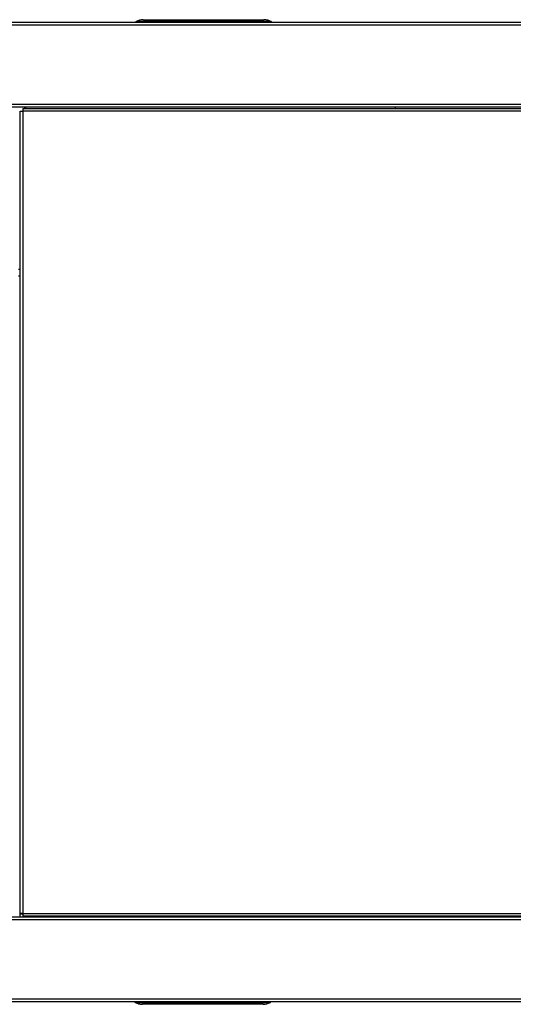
# Model space of a CAD drawing. Header units: millimetres. Extents: x 1064 to 6011, y -885 to 2276.
# Tile 30 of 36: x 2948 to 3304, y 1566 to 2276. Entities that reach past the tile are written whole.
import ezdxf

# ---------------------------------------------------------------- set-up
doc = ezdxf.new("R2010")
doc.units = ezdxf.units.MM
doc.header["$MEASUREMENT"] = 0

# ---------------------------------------------------------------- blocks, each defined once
blk = doc.blocks.new('Boven')
for p, q in [((1381.42, -201.61), (568.47, -201.61)), ((1381.42, -203.61), (568.47, -203.61)), ((712.06, -201.36), (712.06, -201.61)), ((712.56, -201.36), (712.56, -200.92)), ((809.56, -200.92), (712.56, -200.92)), ((712.56, -201.61), (712.56, -201.36)), ((809.56, -201.36), (712.56, -201.36)), ((717.56, -199.61), (804.56, -199.61)), ((717.56, -199.61), (804.56, -199.61)), ((717.56, -199.61), (717.56, -199.61)), ((804.56, -199.61), (804.56, -199.61)), ((809.56, -200.92), (809.56, -201.36)), ((809.56, -201.36), (809.56, -201.61)), ((810.06, -201.61), (810.06, -201.36)), ((568.47, -260.61), (1381.42, -260.61)), ((1381.42, -262.61), (568.47, -262.61)), ((631.96, -263.61), (631.96, -262.61)), ((632.46, -262.61), (632.46, -263.61)), ((899.45, -263.61), (899.45, -262.61)), ((628.71, -265.61), (630.71, -265.61)), ((628.71, -844.08), (628.71, -265.61)), ((630.71, -263.61), (1136.19, -263.61)), ((630.71, -263.61), (630.71, -265.61)), ((630.71, -265.61), (630.71, -844.08)), ((1136.19, -265.61), (630.71, -265.61)), ((627.46, -379.61), (628.71, -379.61)), ((628.71, -384.61), (627.46, -384.61)), ((628.36, -384.61), (628.36, -820.58)), ((628.36, -820.58), (628.36, -846.58)), ((628.36, -820.58), (628.71, -820.58)), ((628.36, -823.08), (628.71, -823.08)), ((628.36, -825.08), (628.71, -825.08)), ((628.36, -826.58), (628.71, -826.58)), ((628.36, -841.08), (628.71, -841.08)), ((630.71, -844.58), (628.36, -844.58)), ((630.71, -844.08), (628.71, -844.08)), ((630.71, -844.08), (1136.19, -844.08)), ((630.71, -844.08), (630.71, -846.08)), ((568.47, -846.58), (1381.42, -846.58)), ((1381.42, -848.58), (568.47, -848.58)), ((1136.19, -846.08), (630.71, -846.08)), ((899.45, -846.58), (899.45, -846.08)), ((568.47, -905.58), (1381.42, -905.58)), ((568.47, -907.58), (1381.42, -907.58)), ((711.46, -907.58), (711.46, -907.84)), ((711.96, -907.84), (711.96, -907.58)), ((711.96, -908.27), (711.96, -907.84)), ((711.96, -907.84), (808.96, -907.84)), ((711.96, -908.27), (808.96, -908.27)), ((808.96, -907.58), (808.96, -907.84)), ((808.96, -907.84), (808.96, -908.27)), ((809.46, -907.84), (809.46, -907.58)), ((803.96, -909.58), (716.96, -909.58)), ((803.96, -909.58), (716.96, -909.58)), ((716.96, -909.58), (716.96, -909.58)), ((803.96, -909.58), (803.96, -909.58))]:
    blk.add_line(p, q)
for centre, radius, start, end in [((712.56, -201.36), 0.5, 118.24711, 179), ((717.53, -210.61), 11, 90, 118.24711), ((712.44, -201.17), 0.272, 64.24978, 115.75022), ((804.59, -210.61), 11, 61.75289, 90), ((809.67, -201.17), 0.272, 64.24956, 115.75044), ((809.56, -201.36), 0.5, 1, 61.75289), ((690.46, -858.08), 12.5, 106.25489, 113.07012), ((690.46, -858.08), 12, 73.40758, 106.59242), ((690.46, -858.08), 12.5, 66.92988, 73.74511), ((711.96, -907.83), 0.5, 181, 241.75289), ((716.93, -898.58), 11, 241.75289, 270), ((711.84, -908.02), 0.272, 244.24956, 295.75044), ((803.99, -898.58), 11, 270, 298.24711), ((809.07, -908.02), 0.272, 244.24978, 295.75022), ((808.96, -907.83), 0.5, 298.24711, 359)]:
    blk.add_arc(centre, radius, start, end)
for centre, major_axis, ratio, start_param, end_param in [((712.56, -201.36), (0.5, -0.009), 0.01745, 1.571101, 3.141593), ((717.53, -210.61), (0, -11), 0.954532, 3.141593, 3.634598), ((804.59, -210.61), (0, 11), 0.954532, 6.007547, 6.283185), ((804.59, -210.61), (0, 11), 0.954532, 5.885385, 6.007547), ((804.59, -210.61), (0, 11), 0.954532, 5.834123, 5.885385), ((804.59, -210.61), (0, 11), 0.954532, 5.79018, 5.834123), ((809.56, -201.36), (-0.5, -0.009), 0.01745, 3.141593, 4.712084), ((711.96, -907.83), (0.5, 0.009), 0.01745, 3.141593, 4.712084), ((716.93, -898.58), (0, -11), 0.954532, 5.79018, 5.834123), ((716.93, -898.58), (0, -11), 0.954532, 5.834123, 5.885385), ((716.93, -898.58), (0, -11), 0.954532, 5.885385, 6.007547), ((803.99, -898.58), (0, 11), 0.954532, 3.141593, 3.634598), ((808.96, -907.83), (-0.5, 0.009), 0.01745, 1.571101, 3.141593), ((716.93, -898.58), (0, -11), 0.954532, 6.007547, 6.283185)]:
    blk.add_ellipse(centre, major_axis=major_axis, ratio=ratio, start_param=start_param, end_param=end_param)

msp = doc.modelspace()

# ---------------------------------------------------------------- block references
msp.add_blockref('Boven', (2319.9, 2475.98))

doc.saveas('drawing.dxf')
